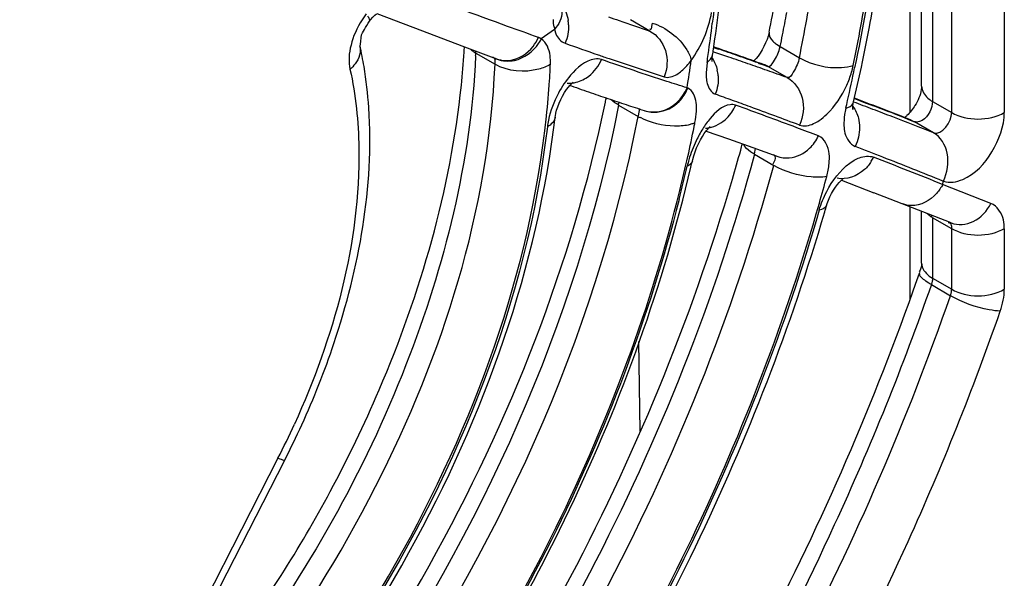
# Model space of a CAD drawing. Header units: inches. Extents: x 0 to 82.7, y 0 to 58.5.
# Tile 61 of 67: x 77.673 to 78.246, y 16.188 to 16.513. Entities that reach past the tile are written whole.
import ezdxf

# ---------------------------------------------------------------- set-up
doc = ezdxf.new("R2010")
doc.units = ezdxf.units.IN
doc.header["$LTSCALE"] = 4.5472440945
doc.header["$MEASUREMENT"] = 0
doc.layers.get('0').update_dxf_attribs({"linetype": 'CONTINUOUS'})

msp = doc.modelspace()

# ---------------------------------------------------------------- linework, layer by layer
at = {"color": 7, "linetype": 'CONTINUOUS'}
for p, q in [((78.1911657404, 17.08554928), (78.1911657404, 16.4588034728)), ((78.1980473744, 16.4741617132), (78.1980473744, 17.0743670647)), ((78.2043896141, 17.0655271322), (78.2043896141, 16.4653217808)), ((78.2155252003, 16.4588927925), (78.2155252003, 17.059098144)), ((78.246147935, 16.586505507), (78.246147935, 16.458892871)), ((77.8811764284, 16.5165031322), (77.9020741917, 16.508446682)), ((77.9837000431, 16.5129095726), (77.9837650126, 16.5108531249)), ((77.9837650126, 16.5108531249), (77.9839070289, 16.5095607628)), ((78.0399808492, 16.5062671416), (78.0285911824, 16.51284282)), ((77.9020741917, 16.508446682), (77.9321382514, 16.4970227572)), ((77.9843932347, 16.5071820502), (77.9767619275, 16.5017014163)), ((77.984393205, 16.5071753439), (77.9852530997, 16.5045997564)), ((78.1136572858, 16.498552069), (78.1157417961, 16.4972081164)), ((77.9321382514, 16.4970227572), (77.9507813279, 16.4900659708)), ((77.9386480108, 16.4933929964), (77.9386758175, 16.4946251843)), ((77.9386480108, 16.4933929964), (77.9498559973, 16.4869222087)), ((78.0769892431, 16.4967734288), (78.0799640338, 16.4957476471)), ((78.1154027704, 16.4958503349), (78.1157417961, 16.4972081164)), ((78.1157417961, 16.4972081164), (78.1269216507, 16.4907535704)), ((77.8650052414, 16.4872502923), (77.8654803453, 16.4840402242)), ((77.9484550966, 16.4911473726), (77.9507812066, 16.4900660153)), ((78.0162464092, 16.4902187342), (78.0482323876, 16.479568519)), ((78.0732125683, 16.4880510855), (78.0727064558, 16.4819212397)), ((78.1029319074, 16.4876773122), (78.1035376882, 16.4874610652)), ((78.1035376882, 16.4874610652), (78.1060154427, 16.4865748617)), ((78.1060154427, 16.4865748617), (78.1086216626, 16.4856397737)), ((78.1061038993, 16.486790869), (78.1060184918, 16.4868212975)), ((78.0727064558, 16.4819212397), (78.072783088, 16.4792560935)), ((78.1198407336, 16.4791625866), (78.1086216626, 16.4856397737)), ((77.994849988, 16.4760803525), (77.9953610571, 16.4765281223)), ((78.0619984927, 16.4730906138), (78.0615846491, 16.473235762)), ((78.0217829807, 16.4631431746), (78.0331859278, 16.456559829)), ((78.1582025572, 16.4642049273), (78.1584998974, 16.464989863)), ((78.1585808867, 16.4671485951), (78.1643057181, 16.4649682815)), ((78.162416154, 16.4658841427), (78.1589538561, 16.4672044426)), ((78.1643057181, 16.4649682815), (78.1700917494, 16.4627530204)), ((78.2043896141, 16.4653217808), (78.2042745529, 16.4638748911)), ((78.2043896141, 16.4653217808), (78.2155252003, 16.4588927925)), ((77.9857089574, 16.4602048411), (77.9863332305, 16.4621825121)), ((78.0339300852, 16.4612145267), (78.0331529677, 16.4568897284)), ((78.0365902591, 16.4600616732), (78.0370121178, 16.4599256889)), ((78.1802225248, 16.4590298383), (78.1742279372, 16.4613490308)), ((78.1862756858, 16.4566764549), (78.1802225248, 16.4590298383)), ((78.1818440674, 16.4582189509), (78.1878103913, 16.4559001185)), ((78.1881463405, 16.455946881), (78.1862756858, 16.4566764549)), ((78.1878103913, 16.4559001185), (78.1904977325, 16.4548520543)), ((78.1905593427, 16.4550042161), (78.1881463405, 16.455946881)), ((78.1904977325, 16.4548520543), (78.1938370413, 16.4535466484)), ((78.1918893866, 16.4544838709), (78.1905593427, 16.4550042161)), ((78.1919001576, 16.4544796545), (78.1938510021, 16.4535412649)), ((78.2049713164, 16.4471184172), (78.1938370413, 16.4535466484)), ((78.0726079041, 16.4480524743), (78.0857324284, 16.4434930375)), ((78.0857324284, 16.4434930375), (78.0998538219, 16.4384868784)), ((78.0998538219, 16.4384868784), (78.113888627, 16.4334169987)), ((78.1008062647, 16.4346132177), (78.1014731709, 16.4381076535)), ((78.1008062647, 16.4346132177), (78.1119861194, 16.4281586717)), ((78.1114604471, 16.4345358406), (78.113888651, 16.4334169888)), ((78.1563214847, 16.4294885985), (78.1587975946, 16.4311132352)), ((78.1513565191, 16.4194704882), (78.1701824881, 16.41226282)), ((78.2102632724, 16.4170237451), (78.2107981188, 16.4188964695)), ((78.2151772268, 16.3946894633), (78.1701824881, 16.41226282)), ((78.2383838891, 16.4060124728), (78.2102632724, 16.4170237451)), ((78.1911657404, 16.4040917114), (78.1911657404, 16.3501402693)), ((78.1980473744, 16.3713513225), (78.1980473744, 16.4013970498)), ((78.2040255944, 16.3988974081), (78.2036673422, 16.3978507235)), ((78.2155252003, 16.39126891), (78.2043896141, 16.3976978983)), ((78.2043896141, 16.3976978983), (78.2043896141, 16.3625113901)), ((78.2155252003, 16.3560824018), (78.2155252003, 16.39126891)), ((78.246147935, 16.3912689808), (78.246147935, 16.3560824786)), ((78.2025238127, 16.3637416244), (78.2043896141, 16.3625113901)), ((78.2043896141, 16.3625113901), (78.2155252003, 16.3560824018)), ((78.2037021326, 16.3587758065), (78.2148377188, 16.3523468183)), ((78.0343045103, 16.2736772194), (78.0335094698, 16.3258164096)), ((77.7613204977, 16.1276152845), (77.8274988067, 16.2567674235)), ((77.8235353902, 16.2577944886), (77.7720948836, 16.1573064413))]:
    msp.add_line(p, q, dxfattribs=at)
for points in [[(77.8768169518, 16.5119730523), (77.8774619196, 16.5127975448), (77.8787036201, 16.5142284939), (77.8798722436, 16.515401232), (77.8809063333, 16.5163012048)], [(78.1093151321, 16.505500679), (78.1091870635, 16.5049156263), (78.1087455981, 16.5032500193), (78.1081198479, 16.5013629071), (78.1073048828, 16.4993281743), (78.1063380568, 16.4972788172), (78.1052476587, 16.4952813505)], [(77.9767841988, 16.501690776), (77.9766078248, 16.5018003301), (77.9764290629, 16.5019052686), (77.9762479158, 16.5020055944), (77.9760643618, 16.5021013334), (77.9758784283, 16.5021924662), (77.9756901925, 16.5022789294), (77.9754996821, 16.5023607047), (77.9753068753, 16.5024378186), (77.9751117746, 16.5025102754)], [(78.0762099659, 16.4885606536), (78.0762084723, 16.488576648), (78.0761869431, 16.4888658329), (78.0761794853, 16.4895402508), (78.0762344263, 16.490592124), (78.0763846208, 16.4919431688), (78.0764353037, 16.4922935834)], [(78.1052476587, 16.4952813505), (78.1040652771, 16.4933898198), (78.1028682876, 16.4917063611), (78.1017130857, 16.4902718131), (78.1006371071, 16.4890917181), (78.1003777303, 16.4888413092)], [(77.9484550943, 16.4911473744), (77.9484961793, 16.4911346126), (77.9485367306, 16.4911204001), (77.9485767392, 16.4911047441), (77.9486161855, 16.4910876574), (77.9486550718, 16.4910691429), (77.9486934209, 16.4910491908), (77.9487312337, 16.4910278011), (77.9487684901, 16.4910049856), (77.9488051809, 16.4909807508)], [(77.9863332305, 16.4621825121), (77.9871339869, 16.4642889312), (77.9880791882, 16.46640614), (77.9891467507, 16.4684770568), (77.9903017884, 16.4704365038), (77.9914617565, 16.472168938), (77.992568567, 16.4736313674), (77.9935903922, 16.4748268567), (77.9944712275, 16.4757368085), (77.994849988, 16.4760803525)], [(78.1579425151, 16.4610094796), (78.1579565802, 16.4609594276), (78.1580159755, 16.4607083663), (78.1580120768, 16.4607539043), (78.1579937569, 16.4611165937), (78.1580085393, 16.461797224), (78.1581016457, 16.4628074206), (78.1583120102, 16.4641170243), (78.158498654, 16.4649940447)], [(77.9848582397, 16.4561015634), (77.9849659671, 16.4568784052), (77.9852601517, 16.4584283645), (77.9857089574, 16.4602048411)], [(78.0682249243, 16.4407276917), (78.0693457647, 16.4429284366), (78.0705024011, 16.4449450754), (78.0716260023, 16.446690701), (78.0726674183, 16.4481350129), (78.0736003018, 16.4492883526), (78.0742904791, 16.4500456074)], [(78.0743755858, 16.4501389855), (78.0749586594, 16.4507027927), (78.0751053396, 16.4508316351)], [(78.0662190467, 16.4359476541), (78.0671666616, 16.4383712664), (78.0682249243, 16.4407276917)], [(78.0646660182, 16.4307474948), (78.0648704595, 16.4315901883), (78.065450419, 16.4336527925), (78.0662190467, 16.4359476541)], [(78.1456385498, 16.4117122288), (78.1467439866, 16.4136343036), (78.1478997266, 16.415395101), (78.1490533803, 16.4169425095), (78.1501699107, 16.4182617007), (78.1511804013, 16.4193105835)], [(78.1511804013, 16.4193105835), (78.1520338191, 16.4200854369), (78.1522799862, 16.4202883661)], [(78.1427851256, 16.4048075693), (78.143155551, 16.4059940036), (78.1438298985, 16.4078349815), (78.1446589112, 16.4097552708), (78.1456385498, 16.4117122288)], [(78.204251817, 16.3609036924), (78.2041747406, 16.3604848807), (78.2040809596, 16.3600615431), (78.2039707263, 16.3596348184), (78.2038443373, 16.3592058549), (78.2037021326, 16.3587758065)], [(78.2043896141, 16.3625113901), (78.2043809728, 16.362121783), (78.204355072, 16.361723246), (78.2043119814, 16.3613168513), (78.204251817, 16.3609036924)], [(78.2148377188, 16.3523468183), (78.2149799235, 16.3527768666), (78.2151063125, 16.3532058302), (78.2152165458, 16.3536325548), (78.2153103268, 16.3540558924), (78.2153874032, 16.3544747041), (78.2154475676, 16.3548878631), (78.2154906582, 16.3552942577), (78.215516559, 16.3556927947), (78.2155252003, 16.3560824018)]]:
    msp.add_lwpolyline(points, dxfattribs=at)
for centre, radius, start, end in [((77.3407253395, 16.6035855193), 0.7440793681, 351.6584283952, 353.5749131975), ((78.6978248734, 18.4703871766), 2.0713661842, 250.7777830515, 250.9588887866), ((77.1548384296, 16.6951777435), 0.9810842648, 348.7634660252, 349.5364443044), ((77.9697481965, 16.5088697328), 0.0229129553, 2.3518226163, 8.957223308), ((78.6277280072, 18.2665554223), 1.8558182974, 250.9515439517, 251.5362188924), ((77.3507784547, 16.5973152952), 0.7306495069, 351.7655588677, 353.1970860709), ((77.1405417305, 16.7014165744), 1.0450451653, 348.0672102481, 349.3776018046), ((77.1407038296, 16.6979692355), 0.9954918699, 348.3653508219, 348.7644032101), ((77.6618663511, 16.4502738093), 0.214716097, 9.4708978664, 12.7521488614), ((77.95237773, 16.5125281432), 0.0248440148, 322.2687241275, 336.1790414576), ((77.9544790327, 16.5131554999), 0.0250811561, 325.8512079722, 332.7931217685), ((79.2477978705, 20.0770933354), 3.7924221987, 250.6405565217, 250.9475411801), ((77.4670034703, 16.5227579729), 0.4657604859, 354.0843591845, 356.4604032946), ((77.4890654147, 16.5212719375), 0.4436488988, 356.4760472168, 356.8864339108), ((77.5076993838, 16.5117850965), 0.4313409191, 357.3575597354, 357.5562038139), ((78.7028761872, 18.504495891), 2.1280913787, 250.9939062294, 251.1767072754), ((77.3336318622, 16.5997402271), 0.7479666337, 351.4122642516, 351.7698386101), ((77.3211605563, 16.6063543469), 0.763838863, 351.4124166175, 351.6658400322), ((77.4330444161, 14.5814170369), 2.0181639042, 71.1250756, 71.4026157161), ((77.3251238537, 14.321023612), 2.3022663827, 70.7841445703, 70.9377748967), ((77.3329319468, 14.3343775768), 2.2868269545, 70.7853875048, 70.9333682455), ((77.2912137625, 14.223725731), 2.4053041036, 70.6402366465, 70.7842077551), ((77.2993503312, 14.2380202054), 2.3888684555, 70.6416967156, 70.7854130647), ((77.2567753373, 14.1257097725), 2.5091941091, 70.5003960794, 70.6402601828), ((77.2482101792, 14.092647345), 2.5429741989, 70.3598855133, 70.6403113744), ((77.9567690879, 16.5047183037), 0.0158790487, 239.8983577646, 248.7764535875), ((77.9563642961, 16.5052056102), 0.016133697, 249.7573387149, 258.1813775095), ((77.5193712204, 16.5067453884), 0.4631364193, 356.3670152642, 357.5522709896), ((77.3440448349, 16.5899912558), 0.726976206, 350.7580082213, 352.0252528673), ((77.4122555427, 14.5207523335), 2.0822917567, 70.963662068, 71.1238164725), ((77.3356105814, 14.2989229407), 2.3169888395, 70.6681932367, 70.9611941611), ((77.2213216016, 14.025586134), 2.6154095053, 70.3644713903, 70.5004193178), ((77.1849056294, 13.9235153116), 2.7237818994, 70.2324133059, 70.3644941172), ((78.1005513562, 16.4712818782), 0.0164703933, 60.6512113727, 70.3015851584), ((78.1030285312, 16.4982467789), 0.0565319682, 343.6185268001, 347.7170718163), ((77.6339182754, 16.445829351), 0.2430146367, 3.752489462, 9.4202344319), ((78.0575955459, 16.478669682), 0.0221440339, 3.945005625, 13.0246180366), ((77.2884624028, 14.164025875), 2.4598879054, 70.3899810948, 70.6720656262), ((77.2965893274, 14.1868858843), 2.4356262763, 70.2446869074, 70.3895896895), ((78.1009017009, 16.4988361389), 0.0587386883, 335.789999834, 343.6520793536), ((77.1218012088, 16.7005495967), 1.0594836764, 347.1984402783, 348.2511849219), ((77.1123351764, 16.7073556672), 1.0738701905, 346.9563996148, 348.0683493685), ((77.4907373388, 16.5086656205), 0.4918344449, 353.9442505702, 356.3551345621), ((77.9927480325, 16.4933776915), 0.0174498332, 267.0413454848, 276.9206261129), ((78.6909830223, 18.4584141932), 2.1028309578, 250.6113684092, 250.777436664), ((77.9926488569, 16.4942654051), 0.018343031, 276.8940401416, 283.768750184), ((78.6574352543, 18.362195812), 2.0009318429, 250.7773958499, 250.9492530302), ((78.6250341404, 18.2683618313), 1.9016612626, 250.9492100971, 251.1271990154), ((78.5939119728, 18.1773162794), 1.8054433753, 251.1271565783, 251.3116393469), ((77.3795524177, 14.5109352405), 2.0793961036, 70.0826076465, 70.3748615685), ((77.246570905, 16.6231027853), 0.7836034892, 348.3548979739, 348.5402473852), ((78.5494809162, 18.0457168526), 1.6665458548, 251.3089330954, 251.6990036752), ((77.9560923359, 16.4760245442), 0.0669416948, 348.9055622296, 350.4102102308), ((78.4946130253, 17.8797824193), 1.4917753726, 251.6985341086, 252.1195686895), ((76.8985182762, 13.1817600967), 3.4929378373, 69.9085409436, 70.0915053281), ((77.1027856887, 16.7048218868), 1.0789731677, 346.9584076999, 347.2009503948), ((77.0154872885, 13.4208390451), 3.2516305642, 69.2081654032, 69.4201691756), ((76.8585514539, 13.0522947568), 3.6541285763, 68.8966073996, 69.0949952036), ((78.0426268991, 16.4773914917), 0.0183427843, 252.1911518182, 275.1721045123), ((76.7735081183, 12.8467722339), 3.8504843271, 69.4205447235, 69.8739030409), ((78.2031607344, 16.4504201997), 0.0504294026, 167.4912686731, 171.725023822), ((76.9384186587, 13.2179913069), 3.4686254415, 69.0040339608, 69.2074383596), ((76.8259363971, 12.961201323), 3.7506823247, 68.80706524, 68.9994924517), ((78.0292954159, 16.4442475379), 0.0494048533, 168.0667468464, 172.632616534), ((77.4455591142, 16.5204119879), 0.5431200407, 352.5609065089, 353.1992890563), ((78.0480516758, 16.4823477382), 0.0297658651, 240.0381879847, 242.7098718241), ((77.2738358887, 16.6092037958), 0.8075867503, 348.6672794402, 348.846650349), ((76.8200453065, 12.9096296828), 3.7989270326, 68.6196685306, 69.0036210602), ((77.25790313, 16.6124468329), 0.8238461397, 347.4431233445, 348.6638770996), ((78.070761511, 16.468259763), 0.0185882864, 275.0171559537, 280.9554718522), ((78.134198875, 16.4103649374), 0.0745743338, 154.5181894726, 163.5795910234), ((77.0312613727, 16.7303453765), 1.1013054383, 344.552505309, 344.7500072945), ((77.0153879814, 16.7347664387), 1.1177829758, 343.6480709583, 344.5507937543), ((76.8897606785, 13.1536122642), 3.5223385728, 68.5906615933, 68.871729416), ((77.229741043, 16.6187274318), 0.8527000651, 346.0775018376, 347.4426066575), ((78.1330615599, 16.4106309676), 0.0734082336, 163.527827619, 166.5847434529), ((77.2254205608, 16.6242012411), 0.8612533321, 346.7735563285, 347.0190921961), ((78.1475391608, 16.4440209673), 0.0251775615, 327.5285781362, 333.8270511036), ((76.561872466, 12.3118845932), 4.4237166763, 68.1224489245, 68.6814918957), ((76.4032708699, 11.9135457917), 4.8544185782, 68.1441123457, 68.5875859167), ((77.2172180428, 16.6223690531), 0.8665949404, 345.7039113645, 347.0159168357), ((77.052046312, 16.7171638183), 1.1301341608, 344.025753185, 344.8432310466), ((77.0186144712, 16.7310968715), 1.1705658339, 343.6306908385, 343.8147617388), ((76.7619921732, 16.8661237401), 1.5196463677, 340.6179524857, 340.779145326), ((77.3923040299, 16.4785604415), 0.4844564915, 332.890133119, 335.5005002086), ((77.3768528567, 16.4874730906), 0.5062675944, 332.8900779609, 335.4722963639), ((77.1949965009, 16.5918964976), 0.7477854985, 323.1318135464, 331.7973828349)]:
    msp.add_arc(centre, radius, start, end, dxfattribs=at)
for points, knots in [([(77.744116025, 17.0264482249), (77.6758709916, 17.0059895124), (77.5370325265, 16.9294453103), (77.3589625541, 16.7577350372), (77.2103826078, 16.5377658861), (77.1407348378, 16.3703023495), (77.1162363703, 16.284418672)], [0, 0, 0, 0, 0.212727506, 0.4632169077, 0.7333370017, 1, 1, 1, 1]), ([(77.6898849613, 16.9114882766), (77.6306338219, 16.8903497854), (77.5127960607, 16.8190842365), (77.3649567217, 16.6660942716), (77.246386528, 16.4761148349), (77.1940772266, 16.3335438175), (77.1774271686, 16.2613138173)], [0, 0, 0, 0, 0.2204746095, 0.4729716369, 0.7402196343, 1, 1, 1, 1]), ([(77.1952895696, 16.2466076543), (77.2276740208, 16.3870953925), (77.3253165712, 16.5871161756), (77.5124431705, 16.7913921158), (77.6238289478, 16.8663280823), (77.6803963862, 16.8911757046)], [0, 0, 0, 0, 0.5221366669, 0.7762410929, 1, 1, 1, 1]), ([(77.2217330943, 16.2405366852), (77.2524998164, 16.3740066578), (77.3443657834, 16.564468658), (77.5205127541, 16.7615032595), (77.6255537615, 16.835527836), (77.679227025, 16.8612014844)], [0, 0, 0, 0, 0.5198513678, 0.7741853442, 1, 1, 1, 1]), ([(77.67983688, 16.8474648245), (77.6287215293, 16.8239139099), (77.5279701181, 16.7545881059), (77.3572989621, 16.5675357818), (77.2671637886, 16.3854465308), (77.2355580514, 16.2572412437)], [0, 0, 0, 0, 0.2229698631, 0.476869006, 1, 1, 1, 1]), ([(78.1582664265, 16.48622021), (78.1613946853, 16.5014136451), (78.1721036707, 16.5599928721), (78.1773713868, 16.6196447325), (78.1773772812, 16.6636852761)], [0, 0, 0, 0, 0.2604775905, 1, 1, 1, 1]), ([(78.1786242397, 16.6645459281), (78.1786242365, 16.6501102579), (78.1768483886, 16.5897910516), (78.1684299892, 16.5297426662), (78.1590883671, 16.4848159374)], [0, 0, 0, 0, 0.2393049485, 1, 1, 1, 1]), ([(78.1676783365, 16.5087775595), (78.1701678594, 16.5220558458), (78.1787824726, 16.5735816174), (78.1832364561, 16.6258481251), (78.1836406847, 16.6645780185)], [0, 0, 0, 0, 0.2585991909, 1, 1, 1, 1]), ([(78.1269216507, 16.4907535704), (78.1299552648, 16.5054873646), (78.1403235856, 16.5623015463), (78.1454492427, 16.6201512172), (78.1454492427, 16.6628636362)], [0, 0, 0, 0, 0.2604585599, 1, 1, 1, 1]), ([(78.1093157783, 16.5055038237), (78.1119730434, 16.5184097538), (78.1212410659, 16.5683909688), (78.126516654, 16.6191574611), (78.1276128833, 16.6567988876)], [0, 0, 0, 0, 0.2592091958, 1, 1, 1, 1]), ([(78.0810135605, 16.5877382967), (78.0810128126, 16.5814725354), (78.0805962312, 16.5557592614), (78.0785860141, 16.5300782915), (78.0762838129, 16.5107665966)], [0, 0, 0, 0, 0.2436693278, 1, 1, 1, 1]), ([(77.9751117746, 16.5025102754), (77.9691405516, 16.5046633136), (77.9442756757, 16.5135923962), (77.9194784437, 16.5227108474), (77.9006904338, 16.5297746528)], [0, 0, 0, 0, 0.2402585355, 1, 1, 1, 1]), ([(77.8768152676, 16.5119720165), (77.8770376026, 16.512266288), (77.8768181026, 16.5135099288), (77.8762299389, 16.5143328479), (77.8758298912, 16.5149009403)], [0, 0, 0, 0, 0.3467547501, 1, 1, 1, 1]), ([(77.87128627, 16.4976689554), (77.8716327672, 16.4961410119), (77.8716107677, 16.5041832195), (77.8738473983, 16.5068624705), (77.8756916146, 16.5104822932), (77.8768161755, 16.511972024)], [0, 0, 0, 0, 0.3021498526, 0.6400346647, 1, 1, 1, 1]), ([(77.9839070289, 16.5095607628), (77.9839691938, 16.5091893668), (77.9841276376, 16.5084917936), (77.9844389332, 16.5078373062), (77.9846364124, 16.5075651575)], [0, 0, 0, 0, 0.5282784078, 1, 1, 1, 1]), ([(78.0413119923, 16.5109173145), (78.0411958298, 16.5102977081), (78.0409481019, 16.5090626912), (78.0407588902, 16.5080482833), (78.0402957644, 16.5064793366), (78.0402022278, 16.5073724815), (78.0401945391, 16.507619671)], [0, 0, 0, 0, 0.3861928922, 0.7037811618, 0.8484948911, 1, 1, 1, 1]), ([(78.0413119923, 16.5109173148), (78.0493669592, 16.5083002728), (78.0588985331, 16.5012282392), (78.0635982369, 16.4913505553), (78.0639907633, 16.4891343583)], [0, 0, 0, 0, 0.7900500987, 1, 1, 1, 1]), ([(78.0399815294, 16.5062664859), (78.0441895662, 16.503932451), (78.0509268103, 16.4951378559), (78.0501395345, 16.4843389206), (78.0482418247, 16.479569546)], [0, 0, 0, 0, 0.4838583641, 1, 1, 1, 1]), ([(78.1093097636, 16.5054865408), (78.1089301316, 16.5036437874), (78.1108033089, 16.5007689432), (78.1129183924, 16.499086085), (78.1136572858, 16.498552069)], [0, 0, 0, 0, 0.6736025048, 1, 1, 1, 1]), ([(77.8712856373, 16.4976688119), (77.8720869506, 16.4941377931), (77.8701596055, 16.4885219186), (77.8665870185, 16.4849750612), (77.865480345, 16.4840402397)], [0, 0, 0, 0, 0.7142377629, 1, 1, 1, 1]), ([(77.982085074, 16.4869657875), (77.9821516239, 16.4886079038), (77.9820768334, 16.4938374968), (77.9798689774, 16.4996724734), (77.9767841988, 16.5016842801)], [0, 0, 0, 0, 0.3085568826, 1, 1, 1, 1]), ([(77.9385816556, 16.4918990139), (77.9357504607, 16.430551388), (77.9041101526, 16.3038634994), (77.840615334, 16.1909374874), (77.800396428, 16.1378433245)], [0, 0, 0, 0, 0.4797121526, 1, 1, 1, 1]), ([(77.9386480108, 16.4933929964), (77.9380498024, 16.4937383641), (77.9369239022, 16.4944654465), (77.9358869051, 16.4953161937), (77.9354155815, 16.495759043)], [0, 0, 0, 0, 0.5164549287, 1, 1, 1, 1]), ([(78.1086239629, 16.4856384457), (78.1099902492, 16.4853543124), (78.1130409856, 16.4899883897), (78.1146296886, 16.4931770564), (78.1154027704, 16.4958503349)], [0, 0, 0, 0, 0.3339889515, 1, 1, 1, 1]), ([(77.7180294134, 16.0313509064), (77.785379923, 16.0887321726), (77.8918208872, 16.231204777), (77.9462288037, 16.4019288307), (77.9498559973, 16.4869222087)], [0, 0, 0, 0, 0.5098219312, 1, 1, 1, 1]), ([(77.9488051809, 16.4909807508), (77.9491984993, 16.490711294), (77.9501511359, 16.4894687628), (77.9497386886, 16.4879076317), (77.9494850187, 16.486984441)], [0, 0, 0, 0, 0.332432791, 1, 1, 1, 1]), ([(78.0117633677, 16.4896505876), (78.0105092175, 16.4900549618), (78.0032879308, 16.4903079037), (77.9974727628, 16.484787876), (77.9938006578, 16.4805186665)], [0, 0, 0, 0, 0.1896303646, 1, 1, 1, 1]), ([(78.0615805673, 16.473228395), (78.0576584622, 16.474447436), (78.0409973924, 16.4797529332), (78.0244209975, 16.485320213), (78.0117633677, 16.4896505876)], [0, 0, 0, 0, 0.2348967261, 1, 1, 1, 1]), ([(78.1269216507, 16.4907535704), (78.1263077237, 16.4877718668), (78.1245552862, 16.4842516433), (78.1213979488, 16.4788449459), (78.1198430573, 16.479161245)], [0, 0, 0, 0, 0.6573653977, 1, 1, 1, 1]), ([(78.1269216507, 16.4907535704), (78.1341998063, 16.4865516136), (78.1454373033, 16.4839395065), (78.1560803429, 16.4855496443), (78.15827647, 16.4862294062)], [0, 0, 0, 0, 0.7852069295, 1, 1, 1, 1]), ([(77.8654803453, 16.4840402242), (77.8688827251, 16.4690367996), (77.8758612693, 16.398541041), (77.855925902, 16.3276629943), (77.8331424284, 16.2776634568)], [0, 0, 0, 0, 0.2187450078, 1, 1, 1, 1]), ([(78.0482323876, 16.479568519), (78.0506385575, 16.478829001), (78.0546742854, 16.4801360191), (78.0575275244, 16.4823160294), (78.0583936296, 16.4830514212)], [0, 0, 0, 0, 0.6890070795, 1, 1, 1, 1]), ([(77.8540063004, 16.2384997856), (77.8643359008, 16.257742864), (77.9003579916, 16.3325105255), (77.923994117, 16.4138896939), (77.930283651, 16.4747548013)], [0, 0, 0, 0, 0.2630422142, 1, 1, 1, 1]), ([(78.072783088, 16.4792560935), (78.0728723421, 16.4780556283), (78.0733125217, 16.4743949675), (78.0755612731, 16.4704681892), (78.0779485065, 16.4695396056)], [0, 0, 0, 0, 0.3197072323, 1, 1, 1, 1]), ([(78.1198405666, 16.4791626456), (78.1240833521, 16.4767773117), (78.1306612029, 16.4673837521), (78.1292133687, 16.4563836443), (78.1269884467, 16.4515529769)], [0, 0, 0, 0, 0.4778574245, 1, 1, 1, 1]), ([(78.1383631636, 16.4541857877), (78.1399729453, 16.4552720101), (78.1467098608, 16.4609409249), (78.1516730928, 16.4685242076), (78.1544742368, 16.4747484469)], [0, 0, 0, 0, 0.2214976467, 1, 1, 1, 1]), ([(78.0670084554, 16.4596189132), (78.0670964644, 16.4612823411), (78.0671587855, 16.4660166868), (78.0650356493, 16.471902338), (78.0619978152, 16.4730903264)], [0, 0, 0, 0, 0.3380445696, 1, 1, 1, 1]), ([(78.1980473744, 16.4741617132), (78.1980473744, 16.473527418), (78.1975810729, 16.4695503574), (78.1959367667, 16.4657654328), (78.1941886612, 16.4629033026)], [0, 0, 0, 0, 0.1590490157, 1, 1, 1, 1]), ([(78.1980473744, 16.4741616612), (78.1980473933, 16.4715443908), (78.2003920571, 16.4679132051), (78.2034413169, 16.4658692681), (78.2043896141, 16.4653217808)], [0, 0, 0, 0, 0.7050335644, 1, 1, 1, 1]), ([(78.0217829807, 16.4631431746), (77.9968395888, 16.3366279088), (77.9143662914, 16.1541545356), (77.7527570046, 15.9613987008), (77.6546994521, 15.8860606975), (77.6040104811, 15.8584186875)], [0, 0, 0, 0, 0.5139958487, 0.7698648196, 1, 1, 1, 1]), ([(77.7344998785, 15.9645541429), (77.8047588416, 16.0313701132), (77.9225256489, 16.1882082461), (77.9946401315, 16.3707746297), (78.0140452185, 16.4649332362)], [0, 0, 0, 0, 0.5021227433, 1, 1, 1, 1]), ([(78.0898527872, 16.4631530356), (78.0888209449, 16.4634983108), (78.082780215, 16.4637849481), (78.0780195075, 16.4589650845), (78.074991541, 16.4553531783)], [0, 0, 0, 0, 0.187557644, 1, 1, 1, 1]), ([(78.1380397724, 16.4452593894), (78.1338426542, 16.4468492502), (78.1178155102, 16.4529078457), (78.1017469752, 16.4588578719), (78.0898527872, 16.4631530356)], [0, 0, 0, 0, 0.2619423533, 1, 1, 1, 1]), ([(78.2042745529, 16.4638748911), (78.2036423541, 16.459708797), (78.2003755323, 16.4539392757), (78.1947673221, 16.4531850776), (78.1938366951, 16.4535468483)], [0, 0, 0, 0, 0.8084379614, 1, 1, 1, 1]), ([(77.8374351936, 16.2773046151), (77.844478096, 16.2927405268), (77.8677241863, 16.3513618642), (77.879492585, 16.4156430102), (77.8764119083, 16.4617338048)], [0, 0, 0, 0, 0.2686293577, 1, 1, 1, 1]), ([(78.1941886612, 16.4629033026), (78.1928970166, 16.4607885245), (78.1909734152, 16.4583142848), (78.1886340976, 16.4563021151), (78.1881507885, 16.4559419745)], [0, 0, 0, 0, 0.8043555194, 1, 1, 1, 1]), ([(78.2107981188, 16.4188964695), (78.2143171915, 16.4176645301), (78.2267851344, 16.4201901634), (78.240268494, 16.4353853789), (78.246147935, 16.4508730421), (78.246147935, 16.458892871)], [0, 0, 0, 0, 0.1910888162, 0.5889744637, 1, 1, 1, 1]), ([(77.6027070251, 15.8451283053), (77.6546844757, 15.8716543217), (77.7557116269, 15.9463287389), (77.922491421, 16.1409367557), (78.0076781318, 16.3271818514), (78.0331859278, 16.456559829)], [0, 0, 0, 0, 0.2283196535, 0.4840498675, 1, 1, 1, 1]), ([(77.7134830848, 15.9865974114), (77.7866784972, 16.0422902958), (77.9054118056, 16.1886467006), (77.9702051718, 16.3658444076), (77.9798272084, 16.4567790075)], [0, 0, 0, 0, 0.5014502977, 1, 1, 1, 1]), ([(78.0661754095, 16.4529939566), (78.0655980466, 16.4526832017), (78.0642991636, 16.4521370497), (78.0629435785, 16.4517666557), (78.0622146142, 16.4516054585)], [0, 0, 0, 0, 0.4675899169, 1, 1, 1, 1]), ([(78.1269763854, 16.4515403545), (78.1295969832, 16.4506655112), (78.1339933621, 16.4514898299), (78.137363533, 16.4535112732), (78.1383631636, 16.4541857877)], [0, 0, 0, 0, 0.6961422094, 1, 1, 1, 1]), ([(77.9802984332, 16.4505827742), (77.9683056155, 16.3500023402), (77.8919838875, 16.1589374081), (77.7530630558, 16.0051254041), (77.6686766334, 15.9547653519)], [0, 0, 0, 0, 0.5075710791, 1, 1, 1, 1]), ([(77.722226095, 15.9872294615), (77.7927426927, 16.0437094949), (77.9081418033, 16.1878042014), (77.9724789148, 16.3610186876), (77.9841077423, 16.4500930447)], [0, 0, 0, 0, 0.5014341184, 1, 1, 1, 1]), ([(78.1528738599, 16.4511706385), (78.1529351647, 16.4497435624), (78.1533974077, 16.4451328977), (78.1563976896, 16.440408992), (78.1594126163, 16.4391644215)], [0, 0, 0, 0, 0.3045547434, 1, 1, 1, 1]), ([(78.2108023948, 16.4189183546), (78.2127943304, 16.424020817), (78.2151652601, 16.434624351), (78.209104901, 16.4447322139), (78.2049730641, 16.4471175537)], [0, 0, 0, 0, 0.5344709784, 1, 1, 1, 1]), ([(78.1008062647, 16.4346132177), (78.1000268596, 16.4350631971), (78.097631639, 16.4366010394), (78.0952284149, 16.4385774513), (78.0944628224, 16.4404065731)], [0, 0, 0, 0, 0.3121815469, 1, 1, 1, 1]), ([(78.1442263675, 16.4291409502), (78.1444053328, 16.4310484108), (78.1446784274, 16.4368304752), (78.1417572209, 16.4437050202), (78.1380397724, 16.4452593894)], [0, 0, 0, 0, 0.3222513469, 1, 1, 1, 1]), ([(78.1008062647, 16.4346132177), (78.0779840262, 16.3503531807), (78.0118394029, 16.1853845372), (77.868711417, 15.9670172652), (77.6947629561, 15.7934450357), (77.5581380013, 15.7135894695), (77.4900698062, 15.6903722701)], [0, 0, 0, 0, 0.2634831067, 0.5317339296, 0.7829296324, 1, 1, 1, 1]), ([(78.0646643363, 16.430740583), (78.0645095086, 16.4300817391), (78.0637071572, 16.4287500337), (78.0624054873, 16.4279641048), (78.0616653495, 16.4276733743)], [0, 0, 0, 0, 0.4597824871, 1, 1, 1, 1]), ([(78.1121060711, 16.4341906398), (78.112302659, 16.4340150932), (78.1133279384, 16.4323895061), (78.1123110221, 16.430310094), (78.1115729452, 16.4289193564)], [0, 0, 0, 0, 0.1433934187, 1, 1, 1, 1]), ([(78.1687804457, 16.4305036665), (78.1676560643, 16.4287365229), (78.1628776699, 16.422760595), (78.1542945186, 16.419569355), (78.1488371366, 16.4206561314)], [0, 0, 0, 0, 0.2734699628, 1, 1, 1, 1]), ([(78.1587975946, 16.4311132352), (78.1597803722, 16.4316812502), (78.1632339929, 16.4334111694), (78.1675448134, 16.4338670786), (78.1701242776, 16.4329033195)], [0, 0, 0, 0, 0.2918982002, 1, 1, 1, 1]), ([(77.4762426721, 15.676110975), (77.5462066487, 15.6959043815), (77.6884124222, 15.772680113), (77.8696042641, 15.947129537), (78.0193515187, 16.1707213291), (78.0883786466, 16.3409995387), (78.1119861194, 16.4281586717)], [0, 0, 0, 0, 0.2138936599, 0.4645408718, 0.7343620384, 1, 1, 1, 1]), ([(77.5900232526, 15.7959427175), (77.6455346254, 15.8212426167), (77.7542468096, 15.8954767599), (77.9366108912, 16.0956956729), (78.0316984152, 16.2904443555), (78.0638277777, 16.427146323)], [0, 0, 0, 0, 0.2260035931, 0.4797632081, 1, 1, 1, 1]), ([(77.4882238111, 15.6946524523), (77.5539421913, 15.7183107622), (77.6860654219, 15.7969956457), (77.9154003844, 16.0252780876), (78.0396962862, 16.255564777), (78.0879572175, 16.4200697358)], [0, 0, 0, 0, 0.2166990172, 0.4681176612, 1, 1, 1, 1]), ([(77.5865416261, 15.8002756), (77.6407050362, 15.8235628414), (77.7476280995, 15.8942416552), (77.9286470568, 16.0883777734), (78.0240650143, 16.2790847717), (78.0573905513, 16.4135599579)], [0, 0, 0, 0, 0.2228713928, 0.4762778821, 1, 1, 1, 1]), ([(78.2102632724, 16.4170237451), (78.2093202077, 16.4151814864), (78.2051944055, 16.4088686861), (78.197433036, 16.4045376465), (78.1919386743, 16.4047098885)], [0, 0, 0, 0, 0.2735166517, 1, 1, 1, 1]), ([(78.0569767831, 16.408378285), (78.0222102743, 16.2719131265), (77.923911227, 16.0790177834), (77.7382485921, 15.8848283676), (77.6290709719, 15.8156865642), (77.5740951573, 15.7938298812)], [0, 0, 0, 0, 0.5260592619, 0.7789986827, 1, 1, 1, 1]), ([(77.6835584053, 15.7434106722), (77.7919338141, 15.819521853), (77.9799826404, 16.0239710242), (78.1002756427, 16.2724581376), (78.1385408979, 16.4061449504)], [0, 0, 0, 0, 0.4878010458, 1, 1, 1, 1]), ([(78.2151779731, 16.3946913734), (78.2191751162, 16.393131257), (78.2295609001, 16.3941756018), (78.2361417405, 16.4016324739), (78.238383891, 16.406012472)], [0, 0, 0, 0, 0.4658186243, 1, 1, 1, 1]), ([(78.246147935, 16.3912689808), (78.246147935, 16.3929883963), (78.2457829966, 16.3986381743), (78.2421202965, 16.4045493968), (78.2383838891, 16.4060124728)], [0, 0, 0, 0, 0.2999645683, 1, 1, 1, 1]), ([(78.1384868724, 16.4021731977), (78.0992999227, 16.2671605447), (77.9768025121, 16.0169358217), (77.7855074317, 15.811774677), (77.6754970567, 15.7363895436)], [0, 0, 0, 0, 0.5131840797, 1, 1, 1, 1]), ([(77.6847507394, 15.7374544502), (77.7930257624, 15.8144130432), (77.9812618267, 16.0191442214), (78.1025017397, 16.2676431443), (78.1417315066, 16.4011991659)], [0, 0, 0, 0, 0.4883109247, 1, 1, 1, 1]), ([(78.2043896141, 16.3976978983), (78.2037566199, 16.3980633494), (78.2025688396, 16.3988385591), (78.2014867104, 16.3997577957), (78.2010002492, 16.4002384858)], [0, 0, 0, 0, 0.5166182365, 1, 1, 1, 1]), ([(78.2155252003, 16.39126891), (78.2155252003, 16.392146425), (78.2158503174, 16.3937869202), (78.214116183, 16.3949049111), (78.2135173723, 16.394717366)], [0, 0, 0, 0, 0.5830633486, 1, 1, 1, 1]), ([(78.1980473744, 16.3713513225), (78.1980473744, 16.3710946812), (78.1981448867, 16.3692995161), (78.1974357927, 16.3675182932), (78.196680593, 16.3661786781)], [0, 0, 0, 0, 0.1430184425, 1, 1, 1, 1]), ([(78.2037021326, 16.3587758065), (78.2026181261, 16.3594016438), (78.2001380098, 16.3610377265), (78.196248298, 16.3638903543), (78.1969289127, 16.3658401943)], [0, 0, 0, 0, 0.3773679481, 1, 1, 1, 1]), ([(77.8960346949, 15.8422834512), (77.9284145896, 15.8801479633), (78.0512028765, 16.0387890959), (78.1455076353, 16.2196588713), (78.1955151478, 16.3618054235)], [0, 0, 0, 0, 0.2484763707, 1, 1, 1, 1]), ([(78.2037021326, 16.3587758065), (78.1871628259, 16.3113368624), (78.111114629, 16.1238311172), (78.0006021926, 15.9501411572), (77.9013280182, 15.8350455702)], [0, 0, 0, 0, 0.2484223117, 1, 1, 1, 1]), ([(77.9124636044, 15.828616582), (77.9452770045, 15.8666594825), (78.0696369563, 16.0262725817), (78.1647995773, 16.2088246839), (78.2148377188, 16.3523468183)], [0, 0, 0, 0, 0.2484212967, 1, 1, 1, 1]), ([(78.243821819, 16.3434430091), (78.2416766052, 16.3434530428), (78.2315798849, 16.3448610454), (78.2217748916, 16.3483417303), (78.2148377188, 16.3523468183)], [0, 0, 0, 0, 0.2112379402, 1, 1, 1, 1]), ([(77.9592024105, 15.8371273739), (78.0518594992, 15.9499995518), (78.1555323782, 16.1177552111), (78.2279779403, 16.2979987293), (78.2438218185, 16.3434430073)], [0, 0, 0, 0, 0.7521262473, 1, 1, 1, 1]), ([(77.8274982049, 16.2567677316), (77.827327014, 16.2564332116), (77.8254593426, 16.2572154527), (77.8244665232, 16.2574298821), (77.8235353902, 16.2577944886)], [0, 0, 0, 0, 0.2731444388, 1, 1, 1, 1])]:
    msp.add_open_spline(points, degree=3, knots=knots, dxfattribs=at)
for points in [[(77.9883702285, 16.5218139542), (77.9904841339, 16.5191514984), (77.9918510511, 16.5157951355), (77.992381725, 16.5124372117)], [(77.8748452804, 16.5161781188), (77.8715354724, 16.5117935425), (77.8688742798, 16.5068279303), (77.8671105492, 16.5016251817)], [(77.9887822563, 16.5174179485), (77.9888013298, 16.5137049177), (77.9869040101, 16.5099157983), (77.9843941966, 16.5071794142)], [(78.0639906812, 16.4891330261), (78.0699352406, 16.4973284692), (78.0741245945, 16.5071074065), (78.0758961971, 16.5170755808)], [(77.9926418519, 16.5098099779), (77.9927920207, 16.5061846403), (77.9920697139, 16.5024435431), (77.9906331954, 16.499111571)], [(77.9852530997, 16.5045997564), (77.986265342, 16.5022440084), (77.98821879, 16.4999620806), (77.9906349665, 16.4991040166)], [(77.8671105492, 16.5016251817), (77.8655557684, 16.4970388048), (77.8646297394, 16.4920784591), (77.8650052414, 16.4872502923)], [(77.9580788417, 16.4891550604), (77.9634398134, 16.4896947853), (77.9687278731, 16.4930643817), (77.9720266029, 16.4973246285)], [(77.9611626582, 16.4892108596), (77.9667617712, 16.4904232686), (77.9720217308, 16.4943339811), (77.9752357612, 16.4990763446)], [(78.0732125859, 16.4880512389), (78.0747166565, 16.4889956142), (78.0761668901, 16.4905378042), (78.0764362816, 16.4922932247)], [(77.9752768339, 16.4840736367), (77.9670261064, 16.4819220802), (77.9572403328, 16.4826589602), (77.9498559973, 16.4869222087)], [(77.9510207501, 16.4899162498), (77.9541789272, 16.4886874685), (77.9578506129, 16.4884936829), (77.9611626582, 16.4892108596)], [(77.953059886, 16.4894139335), (77.9546995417, 16.4890706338), (77.9564120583, 16.4889872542), (77.9580788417, 16.4891550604)], [(77.9820860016, 16.4869702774), (77.9800279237, 16.4856107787), (77.9776635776, 16.484696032), (77.9752768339, 16.4840736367)], [(78.0044875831, 16.4800927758), (78.0076608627, 16.4825346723), (78.0102123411, 16.4859604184), (78.0117602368, 16.4896531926)], [(78.0583936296, 16.4830514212), (78.0604927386, 16.4848337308), (78.0623325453, 16.4869294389), (78.0639880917, 16.4891299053)], [(78.0762624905, 16.4904646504), (78.0776295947, 16.4884116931), (78.0786132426, 16.4860631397), (78.0791698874, 16.483660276)], [(77.9938006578, 16.4805186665), (77.9910520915, 16.4773231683), (77.9886906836, 16.473770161), (77.9867056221, 16.4700519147)], [(77.9970145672, 16.4764494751), (77.9997064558, 16.4771080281), (78.0022913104, 16.478402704), (78.0044875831, 16.4800927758)], [(78.0796871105, 16.4801931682), (78.0799354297, 16.4766048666), (78.0793205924, 16.4728693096), (78.0779521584, 16.4695429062)], [(77.9867056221, 16.4700519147), (77.9840973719, 16.4651663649), (77.9820983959, 16.4598826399), (77.9809582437, 16.4544630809)], [(78.0465574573, 16.4597028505), (78.0531157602, 16.4612611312), (78.0591286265, 16.4669582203), (78.0615846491, 16.473235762)], [(78.05695235, 16.4652804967), (78.0591256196, 16.4674904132), (78.0608677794, 16.4702047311), (78.0619984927, 16.4730906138)], [(78.0217829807, 16.4631431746), (78.0202450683, 16.4640310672), (78.0187615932, 16.4650687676), (78.0175203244, 16.4663387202)], [(78.04426859, 16.4591250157), (78.0489491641, 16.4595463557), (78.0536572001, 16.4619297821), (78.05695235, 16.4652804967)], [(78.0847600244, 16.4556371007), (78.0869174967, 16.4577641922), (78.0886722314, 16.4603734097), (78.0898600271, 16.463160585)], [(78.1539414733, 16.4613559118), (78.1555755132, 16.4618551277), (78.1573951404, 16.4626991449), (78.1582025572, 16.4642049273)], [(78.036596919, 16.4600630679), (78.0397599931, 16.459046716), (78.0433250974, 16.458934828), (78.0465574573, 16.4597028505)], [(78.0661697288, 16.4529877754), (78.0665889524, 16.4551759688), (78.0668907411, 16.4573940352), (78.0670084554, 16.4596189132)], [(78.1532563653, 16.4576782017), (78.1529462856, 16.4555275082), (78.1527806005, 16.453341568), (78.1528738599, 16.4511706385)], [(78.1580767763, 16.4624431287), (78.1595947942, 16.4603960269), (78.1606793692, 16.4579804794), (78.1612930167, 16.4555069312)], [(78.2049722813, 16.4471178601), (78.2098803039, 16.4451967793), (78.2155252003, 16.4536221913), (78.2155252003, 16.4588927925)], [(78.2155252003, 16.4588927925), (78.2243652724, 16.45378909), (78.2373078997, 16.4537890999), (78.246147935, 16.4588928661)], [(77.9848594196, 16.4560911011), (77.9845725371, 16.4537250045), (77.9823998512, 16.4517098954), (77.9802992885, 16.4505836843)], [(78.0542394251, 16.4509729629), (78.0474303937, 16.4511833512), (78.0404562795, 16.4527678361), (78.0344041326, 16.4558949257)], [(78.0622146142, 16.4516054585), (78.0596107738, 16.4510296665), (78.0569048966, 16.4508906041), (78.0542394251, 16.4509729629)], [(78.074991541, 16.4553531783), (78.0734163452, 16.4534742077), (78.0719892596, 16.4514661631), (78.0706854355, 16.449389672)], [(78.0742941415, 16.4500102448), (78.0781830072, 16.4507620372), (78.0819394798, 16.4528562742), (78.0847600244, 16.4556371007)], [(78.1612930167, 16.4555069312), (78.1617234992, 16.4537717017), (78.1619367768, 16.4519712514), (78.1619469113, 16.4501834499)], [(78.0706854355, 16.449389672), (78.0692822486, 16.4471549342), (78.068016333, 16.4448297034), (78.0668789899, 16.4424486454)], [(78.1619469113, 16.4501834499), (78.1619682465, 16.4464197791), (78.1610648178, 16.4425651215), (78.1594246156, 16.4391775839)], [(78.1329088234, 16.4380895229), (78.1350389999, 16.4401230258), (78.1367997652, 16.442607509), (78.1380522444, 16.4452728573)], [(78.1210105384, 16.4324931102), (78.125376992, 16.4328725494), (78.1297385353, 16.4350631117), (78.1329088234, 16.4380895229)], [(78.1138895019, 16.433419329), (78.116139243, 16.4326018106), (78.1186258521, 16.432285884), (78.1210105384, 16.4324931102)], [(78.1428219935, 16.4128932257), (78.146106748, 16.4192224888), (78.1505736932, 16.4252681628), (78.1563214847, 16.4294885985)], [(78.1428676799, 16.4216778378), (78.1435091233, 16.4241237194), (78.1439901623, 16.426623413), (78.1442263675, 16.4291409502)], [(78.1338585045, 16.4214130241), (78.1262656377, 16.4221613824), (78.1185936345, 16.4243439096), (78.1119861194, 16.4281586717)], [(78.1428766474, 16.4216886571), (78.1399452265, 16.4210166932), (78.1368514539, 16.4211180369), (78.1338585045, 16.4214130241)], [(78.1384868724, 16.4021731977), (78.1396010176, 16.4058631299), (78.1410464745, 16.4094720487), (78.1428219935, 16.4128932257)], [(78.1919386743, 16.4047098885), (78.1902925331, 16.4047614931), (78.1886316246, 16.4050937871), (78.1870956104, 16.4056880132)], [(78.1427888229, 16.4048136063), (78.1423148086, 16.4032016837), (78.1401537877, 16.4024224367), (78.1384912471, 16.4021796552)], [(78.246147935, 16.3912689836), (78.2373078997, 16.3861652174), (78.2243652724, 16.3861652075), (78.2155252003, 16.39126891)], [(78.1980473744, 16.3713512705), (78.1980473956, 16.3684083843), (78.2001736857, 16.3655129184), (78.2025238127, 16.3637416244)], [(78.2155252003, 16.3560824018), (78.2243652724, 16.3509786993), (78.2373078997, 16.3509787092), (78.246147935, 16.3560824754)], [(78.2438218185, 16.3434430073), (78.245232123, 16.3474881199), (78.246147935, 16.3517985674), (78.246147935, 16.3560824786)]]:
    msp.add_open_spline(points, degree=3, dxfattribs=at)

doc.saveas('drawing.dxf')
